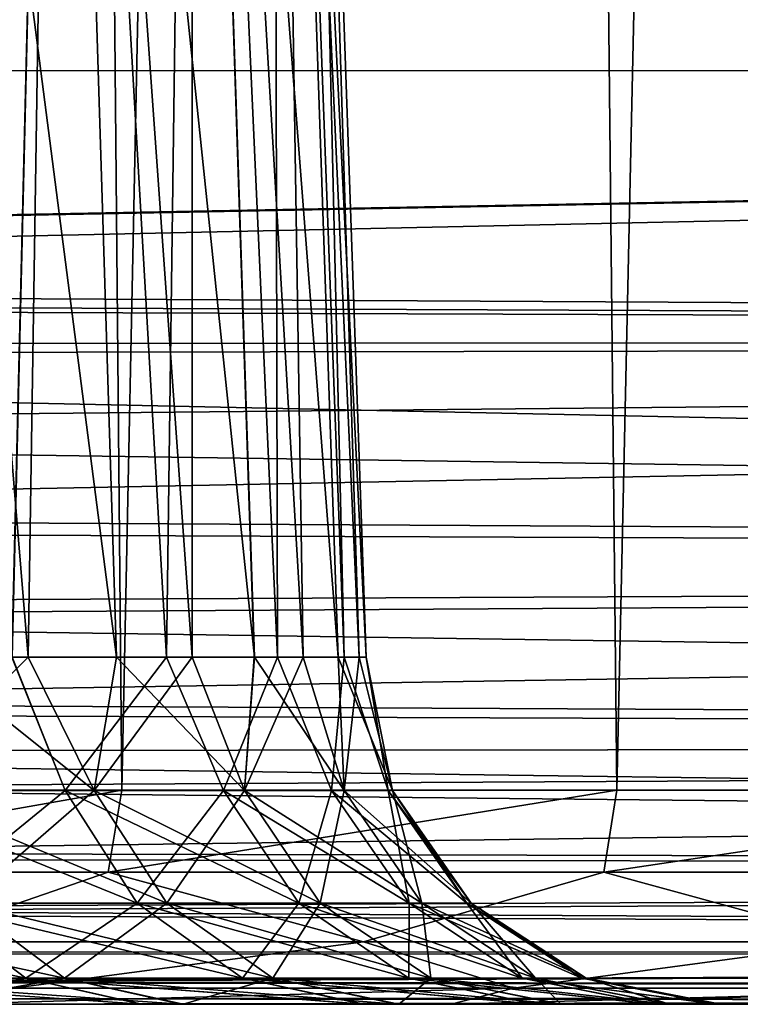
# Model space of a CAD drawing. Header units: millimetres. Extents: x -44.7 to 52.5, y -25.6 to 0.
# Tile 106 of 256: x -14.2 to -13.2, y -25 to -23.6. Entities that reach past the tile are written whole.
import ezdxf

# ---------------------------------------------------------------- set-up
doc = ezdxf.new("R2010")
doc.units = ezdxf.units.MM
doc.header["$LTSCALE"] = 65.185185
for name, color, linetype in [('162', 7, 'CONTINUOUS'), ('17', 7, 'CONTINUOUS'), ('172', 7, 'CONTINUOUS'), ('2', 7, 'CONTINUOUS'), ('25', 7, 'CONTINUOUS'), ('392', 7, 'CONTINUOUS'), ('393', 7, 'CONTINUOUS'), ('396', 7, 'CONTINUOUS'), ('397', 7, 'CONTINUOUS'), ('406', 7, 'CONTINUOUS'), ('408', 7, 'CONTINUOUS'), ('50', 7, 'CONTINUOUS')]:
    doc.layers.add(name, color=color, linetype=linetype)

msp = doc.modelspace()

# ---------------------------------------------------------------- linework, layer by layer
at = {"layer": '162', "linetype": 'Continuous'}
for points in [[(-14.6842, -24.7026, 9.1419), (-14.0564, -24.7026, 10.0806), (-14.7041, -24.8164, 9.1543), (-14.6842, -24.7026, 9.1419)], [(-14.0564, -24.7026, 10.0806), (-14.0754, -24.8164, 10.0943), (-14.7041, -24.8164, 9.1543), (-14.0564, -24.7026, 10.0806)], [(-14.0564, -24.7026, 10.0806), (-13.3686, -24.7026, 10.9763), (-14.0754, -24.8164, 10.0943), (-14.0564, -24.7026, 10.0806)], [(-13.3686, -24.7026, 10.9763), (-13.3868, -24.8164, 10.9913), (-14.0754, -24.8164, 10.0943), (-13.3686, -24.7026, 10.9763)], [(-13.3686, -24.7026, 10.9763), (-12.6239, -24.7026, 11.8253), (-13.3868, -24.8164, 10.9913), (-13.3686, -24.7026, 10.9763)], [(-12.6239, -24.7026, 11.8253), (-12.641, -24.8164, 11.8414), (-13.3868, -24.8164, 10.9913), (-12.6239, -24.7026, 11.8253)], [(-14.0754, -24.8164, 10.0943), (-14.3563, -24.913, 9.8068), (-14.7041, -24.8164, 9.1543), (-14.0754, -24.8164, 10.0943)], [(-13.7207, -24.913, 10.678), (-14.3563, -24.913, 9.8068), (-14.0754, -24.8164, 10.0943), (-13.7207, -24.913, 10.678)], [(-13.3868, -24.8164, 10.9913), (-13.7207, -24.913, 10.678), (-14.0754, -24.8164, 10.0943), (-13.3868, -24.8164, 10.9913)], [(-13.0323, -24.913, 11.508), (-13.7207, -24.913, 10.678), (-13.3868, -24.8164, 10.9913), (-13.0323, -24.913, 11.508)], [(-12.641, -24.8164, 11.8414), (-13.0323, -24.913, 11.508), (-13.3868, -24.8164, 10.9913), (-12.641, -24.8164, 11.8414)], [(-13.7207, -24.913, 10.678), (-14.2073, -24.9774, 10.1889), (-14.3563, -24.913, 9.8068), (-13.7207, -24.913, 10.678)], [(-13.5122, -24.9774, 11.0943), (-14.2073, -24.9774, 10.1889), (-13.7207, -24.913, 10.678), (-13.5122, -24.9774, 11.0943)], [(-13.0323, -24.913, 11.508), (-13.5122, -24.9774, 11.0943), (-13.7207, -24.913, 10.678), (-13.0323, -24.913, 11.508)], [(-12.7595, -24.9774, 11.9523), (-13.5122, -24.9774, 11.0943), (-13.0323, -24.913, 11.508), (-12.7595, -24.9774, 11.9523)], [(-13.5988, -25, 11.1686), (-14.2994, -25, 10.2563), (-13.5122, -24.9774, 11.0943), (-13.5988, -25, 11.1686)], [(-13.5122, -24.9774, 11.0943), (-14.2994, -25, 10.2563), (-14.2073, -24.9774, 10.1889), (-13.5122, -24.9774, 11.0943)], [(-12.8421, -25, 12.031), (-13.5988, -25, 11.1686), (-12.7595, -24.9774, 11.9523), (-12.8421, -25, 12.031)], [(-12.7595, -24.9774, 11.9523), (-13.5988, -25, 11.1686), (-13.5122, -24.9774, 11.0943), (-12.7595, -24.9774, 11.9523)]]:
    msp.add_3dface(points, dxfattribs=at)
at = {"layer": '17', "linetype": 'Continuous'}
for points in [[(-23.5975, -23.7021, -38.3748), (-23.5975, -23.2722, -38.7002), (-3.6202, -23.2863, -38.6909), (-23.5975, -23.7021, -38.3748)], [(-3.622, -23.7031, -38.3739), (-23.5975, -23.7021, -38.3748), (-3.6202, -23.2863, -38.6909), (-3.622, -23.7031, -38.3739)], [(-23.5975, -23.7021, -38.3748), (-3.622, -23.7031, -38.3739), (-19.0494, -23.9938, -38.0906), (-23.5975, -23.7021, -38.3748)], [(-3.622, -23.7031, -38.3739), (-3.6237, -24.0756, -37.9989), (-19.0494, -23.9938, -38.0906), (-3.622, -23.7031, -38.3739)], [(-19.0494, -23.9938, -38.0906), (-3.6237, -24.0756, -37.9989), (-18.5108, -24.0145, -38.068), (-19.0494, -23.9938, -38.0906)], [(-18.5108, -24.0145, -38.068), (-3.6237, -24.0756, -37.9989), (-17.9813, -24.0836, -37.9897), (-18.5108, -24.0145, -38.068)], [(-3.6237, -24.0756, -37.9989), (-3.6251, -24.39, -37.5798), (-17.9813, -24.0836, -37.9897), (-3.6237, -24.0756, -37.9989)], [(-17.9813, -24.0836, -37.9897), (-3.6251, -24.39, -37.5798), (-17.4744, -24.1894, -37.8607), (-17.9813, -24.0836, -37.9897)], [(-17.4744, -24.1894, -37.8607), (-3.6251, -24.39, -37.5798), (-17.0007, -24.3155, -37.6906), (-17.4744, -24.1894, -37.8607)], [(-17.0007, -24.3155, -37.6906), (-3.6251, -24.39, -37.5798), (-16.5657, -24.4482, -37.4869), (-17.0007, -24.3155, -37.6906)], [(-3.6251, -24.39, -37.5798), (-3.6262, -24.6375, -37.1345), (-16.5657, -24.4482, -37.4869), (-3.6251, -24.39, -37.5798)], [(-16.5657, -24.4482, -37.4869), (-3.6262, -24.6375, -37.1345), (-16.1733, -24.5758, -37.2595), (-16.5657, -24.4482, -37.4869)], [(-16.1733, -24.5758, -37.2595), (-3.6262, -24.6375, -37.1345), (-15.9492, -24.6488, -37.1103), (-16.1733, -24.5758, -37.2595)], [(-3.6262, -24.6375, -37.1345), (-3.627, -24.8153, -36.6852), (-15.9492, -24.6488, -37.1103), (-3.6262, -24.6375, -37.1345)], [(-15.9492, -24.6488, -37.1103), (-3.627, -24.8153, -36.6852), (-15.8213, -24.6904, -37.0173), (-15.9492, -24.6488, -37.1103)], [(-15.8213, -24.6904, -37.0173), (-3.627, -24.8153, -36.6852), (-15.5076, -24.7881, -36.766), (-15.8213, -24.6904, -37.0173)], [(-15.5076, -24.7881, -36.766), (-3.627, -24.8153, -36.6852), (-15.2299, -24.8672, -36.5108), (-15.5076, -24.7881, -36.766)], [(-3.627, -24.8153, -36.6852), (-3.6274, -24.9276, -36.253), (-15.2299, -24.8672, -36.5108), (-3.627, -24.8153, -36.6852)], [(-15.2299, -24.8672, -36.5108), (-3.6274, -24.9276, -36.253), (-14.985, -24.927, -36.2562), (-15.2299, -24.8672, -36.5108)], [(-14.985, -24.927, -36.2562), (-3.6274, -24.9276, -36.253), (-14.7685, -24.9683, -36.0047), (-14.985, -24.927, -36.2562)], [(-3.6274, -24.9276, -36.253), (-3.6277, -24.9845, -35.8577), (-14.7685, -24.9683, -36.0047), (-3.6274, -24.9276, -36.253)], [(-14.7685, -24.9683, -36.0047), (-3.6277, -24.9845, -35.8577), (-14.577, -24.9923, -35.7573), (-14.7685, -24.9683, -36.0047)], [(-3.6277, -24.9845, -35.8577), (-3.6278, -25, -35.5148), (-14.577, -24.9923, -35.7573), (-3.6277, -24.9845, -35.8577)], [(-3.6278, -25, -35.5148), (-14.4079, -25, -35.5148), (-14.577, -24.9923, -35.7573), (-3.6278, -25, -35.5148)]]:
    msp.add_3dface(points, dxfattribs=at)
at = {"layer": '172', "linetype": 'Continuous'}
for points in [[(-14.0564, -24.7026, -10.0806), (-14.6842, -24.7026, -9.1419), (-14.7041, -24.8164, -9.1543), (-14.0564, -24.7026, -10.0806)], [(-14.0564, -24.7026, -10.0806), (-14.7041, -24.8164, -9.1543), (-14.0754, -24.8164, -10.0943), (-14.0564, -24.7026, -10.0806)], [(-13.3686, -24.7026, -10.9763), (-14.0564, -24.7026, -10.0806), (-14.0754, -24.8164, -10.0943), (-13.3686, -24.7026, -10.9763)], [(-13.3686, -24.7026, -10.9763), (-14.0754, -24.8164, -10.0943), (-13.3868, -24.8164, -10.9913), (-13.3686, -24.7026, -10.9763)], [(-12.6239, -24.7026, -11.8253), (-13.3686, -24.7026, -10.9763), (-13.3868, -24.8164, -10.9913), (-12.6239, -24.7026, -11.8253)], [(-12.6239, -24.7026, -11.8253), (-13.3868, -24.8164, -10.9913), (-12.641, -24.8164, -11.8414), (-12.6239, -24.7026, -11.8253)], [(-14.7041, -24.8164, -9.1543), (-14.3563, -24.913, -9.8068), (-14.0754, -24.8164, -10.0943), (-14.7041, -24.8164, -9.1543)], [(-14.3563, -24.913, -9.8068), (-13.7207, -24.913, -10.678), (-14.0754, -24.8164, -10.0943), (-14.3563, -24.913, -9.8068)], [(-14.0754, -24.8164, -10.0943), (-13.7207, -24.913, -10.678), (-13.3868, -24.8164, -10.9913), (-14.0754, -24.8164, -10.0943)], [(-13.7207, -24.913, -10.678), (-13.0323, -24.913, -11.508), (-13.3868, -24.8164, -10.9913), (-13.7207, -24.913, -10.678)], [(-13.3868, -24.8164, -10.9913), (-13.0323, -24.913, -11.508), (-12.641, -24.8164, -11.8414), (-13.3868, -24.8164, -10.9913)], [(-14.3563, -24.913, -9.8068), (-14.2073, -24.9774, -10.1889), (-13.7207, -24.913, -10.678), (-14.3563, -24.913, -9.8068)], [(-14.2073, -24.9774, -10.1889), (-13.5122, -24.9774, -11.0943), (-13.7207, -24.913, -10.678), (-14.2073, -24.9774, -10.1889)], [(-13.7207, -24.913, -10.678), (-13.5122, -24.9774, -11.0943), (-13.0323, -24.913, -11.508), (-13.7207, -24.913, -10.678)], [(-13.5122, -24.9774, -11.0943), (-12.7595, -24.9774, -11.9523), (-13.0323, -24.913, -11.508), (-13.5122, -24.9774, -11.0943)], [(-14.2994, -25, -10.2562), (-13.5989, -25, -11.1685), (-13.5122, -24.9774, -11.0943), (-14.2994, -25, -10.2562)], [(-14.2073, -24.9774, -10.1889), (-14.2994, -25, -10.2562), (-13.5122, -24.9774, -11.0943), (-14.2073, -24.9774, -10.1889)], [(-13.5989, -25, -11.1685), (-12.8422, -25, -12.0309), (-12.7595, -24.9774, -11.9523), (-13.5989, -25, -11.1685)], [(-13.5122, -24.9774, -11.0943), (-13.5989, -25, -11.1685), (-12.7595, -24.9774, -11.9523), (-13.5122, -24.9774, -11.0943)]]:
    msp.add_3dface(points, dxfattribs=at)
at = {"layer": '2', "linetype": 'Continuous'}
for points in [[(-14.4079, -25, -35.5148), (-3.6278, -25, -35.5148), (-14.0288, -25, -34.9545), (-14.4079, -25, -35.5148)], [(-14.4079, -25, 35.5148), (-14.0304, -25, 34.9574), (-7.85, -25, 31.2722), (-14.4079, -25, 35.5148)], [(-3.6278, -25, 35.5148), (-14.4079, -25, 35.5148), (-3.6278, -25, 35.2278), (-3.6278, -25, 35.5148)], [(-3.6278, -25, 35.2278), (-14.4079, -25, 35.5148), (-7.85, -25, 35.2278), (-3.6278, -25, 35.2278)], [(-7.85, -25, 35.2278), (-14.4079, -25, 35.5148), (-7.85, -25, 31.2722), (-7.85, -25, 35.2278)], [(-13.9747, -25, -29.1388), (-14.2994, -25, -10.2562), (-14.3428, -25, -28.5723), (-13.9747, -25, -29.1388)], [(-14.3386, -25, 28.5779), (-14.2994, -25, 10.2563), (-13.9713, -25, 29.1448), (-14.3386, -25, 28.5779)], [(-14.2994, -25, 10.2563), (-13.5988, -25, 11.1686), (-13.9713, -25, 29.1448), (-14.2994, -25, 10.2563)], [(-13.5989, -25, -11.1685), (-14.2994, -25, -10.2562), (-13.6742, -25, -29.747), (-13.5989, -25, -11.1685)], [(-13.6742, -25, -29.747), (-14.2994, -25, -10.2562), (-13.9747, -25, -29.1388), (-13.6742, -25, -29.747)], [(-14.0304, -25, 34.9574), (-13.7219, -25, 34.3623), (-7.85, -25, 31.2722), (-14.0304, -25, 34.9574)], [(-3.6278, -25, -35.5148), (-7.85, -25, -35.2278), (-14.0288, -25, -34.9545), (-3.6278, -25, -35.5148)], [(-14.0288, -25, -34.9545), (-7.85, -25, -35.2278), (-13.7197, -25, -34.3576), (-14.0288, -25, -34.9545)], [(-13.9713, -25, 29.1448), (-13.5988, -25, 11.1686), (-13.6715, -25, 29.7534), (-13.9713, -25, 29.1448)], [(-13.7219, -25, 34.3623), (-13.4814, -25, 33.7273), (-7.85, -25, 31.2722), (-13.7219, -25, 34.3623)], [(-13.7197, -25, -34.3576), (-7.85, -25, -35.2278), (-13.4797, -25, -33.7221), (-13.7197, -25, -34.3576)], [(-13.4479, -25, -30.3834), (-13.5989, -25, -11.1685), (-13.6742, -25, -29.747), (-13.4479, -25, -30.3834)], [(-13.6715, -25, 29.7534), (-13.5988, -25, 11.1686), (-13.446, -25, 30.3901), (-13.6715, -25, 29.7534)], [(-12.8422, -25, -12.0309), (-13.5989, -25, -11.1685), (-13.2243, -25, -31.7167), (-12.8422, -25, -12.0309)], [(-13.2243, -25, -31.7167), (-13.5989, -25, -11.1685), (-13.2967, -25, -31.0439), (-13.2243, -25, -31.7167)], [(-13.2967, -25, -31.0439), (-13.5989, -25, -11.1685), (-13.4479, -25, -30.3834), (-13.2967, -25, -31.0439)], [(-13.5988, -25, 11.1686), (-12.8421, -25, 12.031), (-13.446, -25, 30.3901), (-13.5988, -25, 11.1686)], [(-13.3175, -25, 33.0718), (-8.3049, -25, 15.5142), (-13.4814, -25, 33.7273), (-13.3175, -25, 33.0718)], [(-13.4814, -25, 33.7273), (-8.3049, -25, 15.5142), (-7.85, -25, 31.2722), (-13.4814, -25, 33.7273)], [(-13.4797, -25, -33.7221), (-7.85, -25, -35.2278), (-13.3164, -25, -33.066), (-13.4797, -25, -33.7221)], [(-13.446, -25, 30.3901), (-12.8421, -25, 12.031), (-13.2956, -25, 31.0508), (-13.446, -25, 30.3901)], [(-9.3004, -25, 14.9388), (-8.3049, -25, 15.5142), (-13.3175, -25, 33.0718), (-9.3004, -25, 14.9388)], [(-10.2541, -25, 14.3009), (-9.3004, -25, 14.9388), (-13.3175, -25, 33.0718), (-10.2541, -25, 14.3009)], [(-13.231, -25, 32.3998), (-10.2541, -25, 14.3009), (-13.3175, -25, 33.0718), (-13.231, -25, 32.3998)], [(-13.3164, -25, -33.066), (-7.85, -25, -35.2278), (-13.2306, -25, -32.393), (-13.3164, -25, -33.066)], [(-13.2956, -25, 31.0508), (-12.8421, -25, 12.031), (-13.224, -25, 31.7237), (-13.2956, -25, 31.0508)], [(-11.1663, -25, 13.6007), (-10.2541, -25, 14.3009), (-13.231, -25, 32.3998), (-11.1663, -25, 13.6007)], [(-12.0288, -25, 12.8442), (-11.1663, -25, 13.6007), (-13.231, -25, 32.3998), (-12.0288, -25, 12.8442)], [(-12.8421, -25, 12.031), (-12.0288, -25, 12.8442), (-13.231, -25, 32.3998), (-12.8421, -25, 12.031)], [(-13.224, -25, 31.7237), (-12.8421, -25, 12.031), (-13.231, -25, 32.3998), (-13.224, -25, 31.7237)], [(-13.2306, -25, -32.393), (-7.85, -25, -35.2278), (-13.2243, -25, -31.7167), (-13.2306, -25, -32.393)], [(-7.85, -25, -35.2278), (-12.8422, -25, -12.0309), (-13.2243, -25, -31.7167), (-7.85, -25, -35.2278)]]:
    msp.add_3dface(points, dxfattribs=at)
at = {"layer": '25', "linetype": 'Continuous'}
for points in [[(-23.5975, -23.2722, 38.7001), (-23.5975, -23.7021, 38.3748), (-3.6202, -23.2863, 38.6909), (-23.5975, -23.2722, 38.7001)], [(-3.6202, -23.2863, 38.6909), (-23.5975, -23.7021, 38.3748), (-3.622, -23.7031, 38.3739), (-3.6202, -23.2863, 38.6909)], [(-3.622, -23.7031, 38.3739), (-23.5975, -23.7021, 38.3748), (-18.9506, -23.9938, 38.0906), (-3.622, -23.7031, 38.3739)], [(-18.4133, -24.0237, 38.0579), (-3.622, -23.7031, 38.3739), (-18.9506, -23.9938, 38.0906), (-18.4133, -24.0237, 38.0579)], [(-3.6237, -24.0756, 37.9989), (-3.622, -23.7031, 38.3739), (-18.4133, -24.0237, 38.0579), (-3.6237, -24.0756, 37.9989)], [(-17.8878, -24.1004, 37.97), (-3.6237, -24.0756, 37.9989), (-18.4133, -24.0237, 38.0579), (-17.8878, -24.1004, 37.97)], [(-17.3883, -24.2107, 37.8334), (-3.6237, -24.0756, 37.9989), (-17.8878, -24.1004, 37.97), (-17.3883, -24.2107, 37.8334)], [(-16.9249, -24.3376, 37.6585), (-3.6237, -24.0756, 37.9989), (-17.3883, -24.2107, 37.8334), (-16.9249, -24.3376, 37.6585)], [(-3.6251, -24.39, 37.5798), (-3.6237, -24.0756, 37.9989), (-16.9249, -24.3376, 37.6585), (-3.6251, -24.39, 37.5798)], [(-16.5021, -24.4686, 37.453), (-3.6251, -24.39, 37.5798), (-16.9249, -24.3376, 37.6585), (-16.5021, -24.4686, 37.453)], [(-16.1216, -24.5927, 37.2264), (-3.6251, -24.39, 37.5798), (-16.5021, -24.4686, 37.453), (-16.1216, -24.5927, 37.2264)], [(-3.6262, -24.6375, 37.1345), (-3.6251, -24.39, 37.5798), (-16.1216, -24.5927, 37.2264), (-3.6262, -24.6375, 37.1345)], [(-15.949, -24.6489, 37.1102), (-3.6262, -24.6375, 37.1345), (-16.1216, -24.5927, 37.2264), (-15.949, -24.6489, 37.1102)], [(-15.7806, -24.7034, 36.9866), (-3.6262, -24.6375, 37.1345), (-15.949, -24.6489, 37.1102), (-15.7806, -24.7034, 36.9866)], [(-15.4768, -24.7974, 36.7392), (-3.6262, -24.6375, 37.1345), (-15.7806, -24.7034, 36.9866), (-15.4768, -24.7974, 36.7392)], [(-3.627, -24.8153, 36.6852), (-3.6262, -24.6375, 37.1345), (-15.4768, -24.7974, 36.7392), (-3.627, -24.8153, 36.6852)], [(-15.2075, -24.8731, 36.4888), (-3.627, -24.8153, 36.6852), (-15.4768, -24.7974, 36.7392), (-15.2075, -24.8731, 36.4888)], [(-3.6274, -24.9276, 36.253), (-3.627, -24.8153, 36.6852), (-15.2075, -24.8731, 36.4888), (-3.6274, -24.9276, 36.253)], [(-14.9697, -24.9303, 36.2393), (-3.6274, -24.9276, 36.253), (-15.2075, -24.8731, 36.4888), (-14.9697, -24.9303, 36.2393)], [(-14.7593, -24.9698, 35.9932), (-3.6274, -24.9276, 36.253), (-14.9697, -24.9303, 36.2393), (-14.7593, -24.9698, 35.9932)], [(-3.6277, -24.9845, 35.8577), (-3.6274, -24.9276, 36.253), (-14.7593, -24.9698, 35.9932), (-3.6277, -24.9845, 35.8577)], [(-14.5728, -24.9926, 35.7515), (-3.6277, -24.9845, 35.8577), (-14.7593, -24.9698, 35.9932), (-14.5728, -24.9926, 35.7515)], [(-14.4079, -25, 35.5148), (-3.6277, -24.9845, 35.8577), (-14.5728, -24.9926, 35.7515), (-14.4079, -25, 35.5148)], [(-14.4079, -25, 35.5148), (-3.6278, -25, 35.5148), (-3.6277, -24.9845, 35.8577), (-14.4079, -25, 35.5148)]]:
    msp.add_3dface(points, dxfattribs=at)
at = {"layer": '392', "linetype": 'Continuous'}
for points in [[(-14.1462, -21.8914, 30.1583), (-14.4035, -21.8914, 29.5869), (-14.0638, -24.5174, 30.1171), (-14.1462, -21.8914, 30.1583)], [(-14.0638, -24.5174, 30.1171), (-14.4035, -21.8914, 29.5869), (-14.1866, -24.5174, 29.8222), (-14.0638, -24.5174, 30.1171)], [(-14.1866, -24.5174, 29.8222), (-14.4035, -21.8914, 29.5869), (-14.3268, -24.5174, 29.5357), (-14.1866, -24.5174, 29.8222)], [(-13.9594, -21.8914, 30.7578), (-14.1462, -21.8914, 30.1583), (-13.8724, -24.5174, 30.7275), (-13.9594, -21.8914, 30.7578)], [(-13.8724, -24.5174, 30.7275), (-14.1462, -21.8914, 30.1583), (-13.9589, -24.5174, 30.4193), (-13.8724, -24.5174, 30.7275)], [(-13.9589, -24.5174, 30.4193), (-14.1462, -21.8914, 30.1583), (-14.0638, -24.5174, 30.1171), (-13.9589, -24.5174, 30.4193)], [(-13.8464, -21.8914, 31.3746), (-13.9594, -21.8914, 30.7578), (-13.756, -24.5174, 31.3582), (-13.8464, -21.8914, 31.3746)], [(-13.756, -24.5174, 31.3582), (-13.9594, -21.8914, 30.7578), (-13.8046, -24.5174, 31.0409), (-13.756, -24.5174, 31.3582)], [(-13.8046, -24.5174, 31.0409), (-13.9594, -21.8914, 30.7578), (-13.8724, -24.5174, 30.7275), (-13.8046, -24.5174, 31.0409)], [(-13.8086, -21.8914, 32), (-13.8464, -21.8914, 31.3746), (-13.7169, -24.5174, 32), (-13.8086, -21.8914, 32)], [(-13.7169, -24.5174, 32), (-13.8464, -21.8914, 31.3746), (-13.7267, -24.5174, 31.6783), (-13.7169, -24.5174, 32)], [(-13.7267, -24.5174, 31.6783), (-13.8464, -21.8914, 31.3746), (-13.756, -24.5174, 31.3582), (-13.7267, -24.5174, 31.6783)]]:
    msp.add_3dface(points, dxfattribs=at)
at = {"layer": '393', "linetype": 'Continuous'}
for points in [[(-14.4035, -21.8914, 34.4131), (-14.1462, -21.8914, 33.8417), (-14.2091, -24.5174, 34.2268), (-14.4035, -21.8914, 34.4131)], [(-14.2091, -24.5174, 34.2268), (-14.1462, -21.8914, 33.8417), (-13.9945, -24.5174, 33.6901), (-14.2091, -24.5174, 34.2268)], [(-14.1462, -21.8914, 33.8417), (-13.9594, -21.8914, 33.2422), (-13.9945, -24.5174, 33.6901), (-14.1462, -21.8914, 33.8417)], [(-13.9945, -24.5174, 33.6901), (-13.9594, -21.8914, 33.2422), (-13.8403, -24.5174, 33.1355), (-13.9945, -24.5174, 33.6901)], [(-13.9594, -21.8914, 33.2422), (-13.8464, -21.8914, 32.6254), (-13.8403, -24.5174, 33.1355), (-13.9594, -21.8914, 33.2422)], [(-13.8464, -21.8914, 32.6254), (-13.8086, -21.8914, 32), (-13.7477, -24.5174, 32.5699), (-13.8464, -21.8914, 32.6254)], [(-13.8403, -24.5174, 33.1355), (-13.8464, -21.8914, 32.6254), (-13.7477, -24.5174, 32.5699), (-13.8403, -24.5174, 33.1355)], [(-13.8086, -21.8914, 32), (-13.7169, -24.5174, 32), (-13.7477, -24.5174, 32.5699), (-13.8086, -21.8914, 32)]]:
    msp.add_3dface(points, dxfattribs=at)
at = {"layer": '396', "linetype": 'Continuous'}
for points in [[(-14.1462, -21.8914, -33.8417), (-14.4035, -21.8914, -34.4131), (-14.2094, -24.5174, -34.2276), (-14.1462, -21.8914, -33.8417)], [(-13.9947, -24.5174, -33.6908), (-14.1462, -21.8914, -33.8417), (-14.2094, -24.5174, -34.2276), (-13.9947, -24.5174, -33.6908)], [(-13.9594, -21.8914, -33.2422), (-14.1462, -21.8914, -33.8417), (-13.9947, -24.5174, -33.6908), (-13.9594, -21.8914, -33.2422)], [(-13.8404, -24.5174, -33.1361), (-13.9594, -21.8914, -33.2422), (-13.9947, -24.5174, -33.6908), (-13.8404, -24.5174, -33.1361)], [(-13.8464, -21.8914, -32.6254), (-13.9594, -21.8914, -33.2422), (-13.8404, -24.5174, -33.1361), (-13.8464, -21.8914, -32.6254)], [(-13.8086, -21.8914, -32), (-13.8464, -21.8914, -32.6254), (-13.7169, -24.5174, -32), (-13.8086, -21.8914, -32)], [(-13.7169, -24.5174, -32), (-13.8464, -21.8914, -32.6254), (-13.7477, -24.5174, -32.5701), (-13.7169, -24.5174, -32)], [(-13.7477, -24.5174, -32.5701), (-13.8464, -21.8914, -32.6254), (-13.8404, -24.5174, -33.1361), (-13.7477, -24.5174, -32.5701)]]:
    msp.add_3dface(points, dxfattribs=at)
at = {"layer": '397', "linetype": 'Continuous'}
for points in [[(-14.4035, -21.8914, -29.5869), (-14.1462, -21.8914, -30.1583), (-14.1868, -24.5174, -29.8217), (-14.4035, -21.8914, -29.5869)], [(-14.3271, -24.5174, -29.5351), (-14.4035, -21.8914, -29.5869), (-14.1868, -24.5174, -29.8217), (-14.3271, -24.5174, -29.5351)], [(-14.1868, -24.5174, -29.8217), (-14.1462, -21.8914, -30.1583), (-14.0639, -24.5174, -30.1167), (-14.1868, -24.5174, -29.8217)], [(-14.1462, -21.8914, -30.1583), (-13.9594, -21.8914, -30.7578), (-13.959, -24.5174, -30.4189), (-14.1462, -21.8914, -30.1583)], [(-14.0639, -24.5174, -30.1167), (-14.1462, -21.8914, -30.1583), (-13.959, -24.5174, -30.4189), (-14.0639, -24.5174, -30.1167)], [(-13.9594, -21.8914, -30.7578), (-13.8464, -21.8914, -31.3746), (-13.8047, -24.5174, -31.0407), (-13.9594, -21.8914, -30.7578)], [(-13.959, -24.5174, -30.4189), (-13.9594, -21.8914, -30.7578), (-13.8725, -24.5174, -30.7272), (-13.959, -24.5174, -30.4189)], [(-13.8725, -24.5174, -30.7272), (-13.9594, -21.8914, -30.7578), (-13.8047, -24.5174, -31.0407), (-13.8725, -24.5174, -30.7272)], [(-13.8464, -21.8914, -31.3746), (-13.8086, -21.8914, -32), (-13.7267, -24.5174, -31.6782), (-13.8464, -21.8914, -31.3746)], [(-13.8047, -24.5174, -31.0407), (-13.8464, -21.8914, -31.3746), (-13.756, -24.5174, -31.358), (-13.8047, -24.5174, -31.0407)], [(-13.756, -24.5174, -31.358), (-13.8464, -21.8914, -31.3746), (-13.7267, -24.5174, -31.6782), (-13.756, -24.5174, -31.358)], [(-13.8086, -21.8914, -32), (-13.7169, -24.5174, -32), (-13.7267, -24.5174, -31.6782), (-13.8086, -21.8914, -32)]]:
    msp.add_3dface(points, dxfattribs=at)
at = {"layer": '406', "linetype": 'Continuous'}
for points in [[(-14.2091, -24.5174, 34.2268), (-14.1352, -24.703, 34.1677), (-14.4216, -24.703, 34.721), (-14.2091, -24.5174, 34.2268)], [(-14.3268, -24.5174, 29.5357), (-14.3709, -24.703, 29.3662), (-14.095, -24.703, 29.9249), (-14.3268, -24.5174, 29.5357)], [(-14.1866, -24.5174, 29.8222), (-14.3268, -24.5174, 29.5357), (-14.095, -24.703, 29.9249), (-14.1866, -24.5174, 29.8222)], [(-14.2091, -24.5174, 34.2268), (-13.9945, -24.5174, 33.6901), (-14.1352, -24.703, 34.1677), (-14.2091, -24.5174, 34.2268)], [(-14.0638, -24.5174, 30.1171), (-14.1866, -24.5174, 29.8222), (-14.095, -24.703, 29.9249), (-14.0638, -24.5174, 30.1171)], [(-13.9945, -24.5174, 33.6901), (-13.9153, -24.703, 33.5847), (-14.1352, -24.703, 34.1677), (-13.9945, -24.5174, 33.6901)], [(-14.0638, -24.5174, 30.1171), (-14.095, -24.703, 29.9249), (-13.8862, -24.703, 30.512), (-14.0638, -24.5174, 30.1171)], [(-13.9589, -24.5174, 30.4193), (-14.0638, -24.5174, 30.1171), (-13.8862, -24.703, 30.512), (-13.9589, -24.5174, 30.4193)], [(-13.9945, -24.5174, 33.6901), (-13.8403, -24.5174, 33.1355), (-13.9153, -24.703, 33.5847), (-13.9945, -24.5174, 33.6901)], [(-13.8724, -24.5174, 30.7275), (-13.9589, -24.5174, 30.4193), (-13.8862, -24.703, 30.512), (-13.8724, -24.5174, 30.7275)], [(-13.8403, -24.5174, 33.1355), (-13.765, -24.703, 32.98), (-13.9153, -24.703, 33.5847), (-13.8403, -24.5174, 33.1355)], [(-13.8724, -24.5174, 30.7275), (-13.8862, -24.703, 30.512), (-13.7474, -24.703, 31.1194), (-13.8724, -24.5174, 30.7275)], [(-13.8046, -24.5174, 31.0409), (-13.8724, -24.5174, 30.7275), (-13.7474, -24.703, 31.1194), (-13.8046, -24.5174, 31.0409)], [(-13.8403, -24.5174, 33.1355), (-13.7477, -24.5174, 32.5699), (-13.765, -24.703, 32.98), (-13.8403, -24.5174, 33.1355)], [(-13.756, -24.5174, 31.3582), (-13.8046, -24.5174, 31.0409), (-13.7474, -24.703, 31.1194), (-13.756, -24.5174, 31.3582)], [(-13.7477, -24.5174, 32.5699), (-13.6864, -24.703, 32.3619), (-13.765, -24.703, 32.98), (-13.7477, -24.5174, 32.5699)], [(-13.7267, -24.5174, 31.6783), (-13.756, -24.5174, 31.3582), (-13.6805, -24.703, 31.7389), (-13.7267, -24.5174, 31.6783)], [(-13.756, -24.5174, 31.3582), (-13.7474, -24.703, 31.1194), (-13.6805, -24.703, 31.7389), (-13.756, -24.5174, 31.3582)], [(-13.7477, -24.5174, 32.5699), (-13.7169, -24.5174, 32), (-13.6864, -24.703, 32.3619), (-13.7477, -24.5174, 32.5699)], [(-13.7169, -24.5174, 32), (-13.7267, -24.5174, 31.6783), (-13.6805, -24.703, 31.7389), (-13.7169, -24.5174, 32)], [(-13.7169, -24.5174, 32), (-13.6805, -24.703, 31.7389), (-13.6864, -24.703, 32.3619), (-13.7169, -24.5174, 32)], [(-14.1352, -24.703, 34.1677), (-14.3275, -24.8595, 34.777), (-14.4216, -24.703, 34.721), (-14.1352, -24.703, 34.1677)], [(-14.2757, -24.8595, 29.3121), (-13.9942, -24.8595, 29.8823), (-14.3709, -24.703, 29.3662), (-14.2757, -24.8595, 29.3121)], [(-14.3709, -24.703, 29.3662), (-13.9942, -24.8595, 29.8823), (-14.095, -24.703, 29.9249), (-14.3709, -24.703, 29.3662)], [(-14.0352, -24.8595, 34.2123), (-14.3275, -24.8595, 34.777), (-14.1352, -24.703, 34.1677), (-14.0352, -24.8595, 34.2123)], [(-13.9153, -24.703, 33.5847), (-14.0352, -24.8595, 34.2123), (-14.1352, -24.703, 34.1677), (-13.9153, -24.703, 33.5847)], [(-13.9942, -24.8595, 29.8823), (-13.7811, -24.8595, 30.4814), (-14.095, -24.703, 29.9249), (-13.9942, -24.8595, 29.8823)], [(-14.095, -24.703, 29.9249), (-13.7811, -24.8595, 30.4814), (-13.8862, -24.703, 30.512), (-14.095, -24.703, 29.9249)], [(-13.8108, -24.8595, 33.6173), (-14.0352, -24.8595, 34.2123), (-13.9153, -24.703, 33.5847), (-13.8108, -24.8595, 33.6173)], [(-13.765, -24.703, 32.98), (-13.8108, -24.8595, 33.6173), (-13.9153, -24.703, 33.5847), (-13.765, -24.703, 32.98)], [(-13.7811, -24.8595, 30.4814), (-13.6394, -24.8595, 31.1013), (-13.8862, -24.703, 30.512), (-13.7811, -24.8595, 30.4814)], [(-13.8862, -24.703, 30.512), (-13.6394, -24.8595, 31.1013), (-13.7474, -24.703, 31.1194), (-13.8862, -24.703, 30.512)], [(-13.6574, -24.8595, 33.0002), (-13.8108, -24.8595, 33.6173), (-13.765, -24.703, 32.98), (-13.6574, -24.8595, 33.0002)], [(-13.6864, -24.703, 32.3619), (-13.6574, -24.8595, 33.0002), (-13.765, -24.703, 32.98), (-13.6864, -24.703, 32.3619)], [(-13.6394, -24.8595, 31.1013), (-13.5712, -24.8595, 31.7335), (-13.7474, -24.703, 31.1194), (-13.6394, -24.8595, 31.1013)], [(-13.7474, -24.703, 31.1194), (-13.5712, -24.8595, 31.7335), (-13.6805, -24.703, 31.7389), (-13.7474, -24.703, 31.1194)], [(-13.5772, -24.8595, 32.3694), (-13.6574, -24.8595, 33.0002), (-13.6864, -24.703, 32.3619), (-13.5772, -24.8595, 32.3694)], [(-13.6805, -24.703, 31.7389), (-13.5772, -24.8595, 32.3694), (-13.6864, -24.703, 32.3619), (-13.6805, -24.703, 31.7389)], [(-13.5712, -24.8595, 31.7335), (-13.5772, -24.8595, 32.3694), (-13.6805, -24.703, 31.7389), (-13.5712, -24.8595, 31.7335)], [(-14.493, -24.9636, 28.6838), (-14.1365, -24.9636, 29.2329), (-14.622, -24.8595, 28.7788), (-14.493, -24.9636, 28.6838)], [(-14.622, -24.8595, 28.7788), (-14.1365, -24.9636, 29.2329), (-14.2757, -24.8595, 29.3121), (-14.622, -24.8595, 28.7788)], [(-14.1899, -24.9636, 34.8588), (-14.561, -24.9614, 35.3977), (-14.3275, -24.8595, 34.777), (-14.1899, -24.9636, 34.8588)], [(-14.0352, -24.8595, 34.2123), (-14.1899, -24.9636, 34.8588), (-14.3275, -24.8595, 34.777), (-14.0352, -24.8595, 34.2123)], [(-14.1365, -24.9636, 29.2329), (-13.8467, -24.9636, 29.8198), (-14.2757, -24.8595, 29.3121), (-14.1365, -24.9636, 29.2329)], [(-14.2757, -24.8595, 29.3121), (-13.8467, -24.9636, 29.8198), (-13.9942, -24.8595, 29.8823), (-14.2757, -24.8595, 29.3121)], [(-13.8889, -24.9636, 34.2774), (-14.1899, -24.9636, 34.8588), (-14.0352, -24.8595, 34.2123), (-13.8889, -24.9636, 34.2774)], [(-13.8108, -24.8595, 33.6173), (-13.8889, -24.9636, 34.2774), (-14.0352, -24.8595, 34.2123), (-13.8108, -24.8595, 33.6173)], [(-13.8467, -24.9636, 29.8198), (-13.6273, -24.9636, 30.4366), (-13.9942, -24.8595, 29.8823), (-13.8467, -24.9636, 29.8198)], [(-13.9942, -24.8595, 29.8823), (-13.6273, -24.9636, 30.4366), (-13.7811, -24.8595, 30.4814), (-13.9942, -24.8595, 29.8823)], [(-13.6579, -24.9636, 33.6649), (-13.8889, -24.9636, 34.2774), (-13.8108, -24.8595, 33.6173), (-13.6579, -24.9636, 33.6649)], [(-13.6574, -24.8595, 33.0002), (-13.6579, -24.9636, 33.6649), (-13.8108, -24.8595, 33.6173), (-13.6574, -24.8595, 33.0002)], [(-13.6273, -24.9636, 30.4366), (-13.4815, -24.9636, 31.0748), (-13.7811, -24.8595, 30.4814), (-13.6273, -24.9636, 30.4366)], [(-13.7811, -24.8595, 30.4814), (-13.4815, -24.9636, 31.0748), (-13.6394, -24.8595, 31.1013), (-13.7811, -24.8595, 30.4814)], [(-13.5, -24.9636, 33.0296), (-13.6579, -24.9636, 33.6649), (-13.6574, -24.8595, 33.0002), (-13.5, -24.9636, 33.0296)], [(-13.5772, -24.8595, 32.3694), (-13.5, -24.9636, 33.0296), (-13.6574, -24.8595, 33.0002), (-13.5772, -24.8595, 32.3694)], [(-13.4815, -24.9636, 31.0748), (-13.4112, -24.9636, 31.7256), (-13.6394, -24.8595, 31.1013), (-13.4815, -24.9636, 31.0748)], [(-13.6394, -24.8595, 31.1013), (-13.4112, -24.9636, 31.7256), (-13.5712, -24.8595, 31.7335), (-13.6394, -24.8595, 31.1013)], [(-13.4174, -24.9636, 32.3802), (-13.5, -24.9636, 33.0296), (-13.5772, -24.8595, 32.3694), (-13.4174, -24.9636, 32.3802)], [(-13.5712, -24.8595, 31.7335), (-13.4174, -24.9636, 32.3802), (-13.5772, -24.8595, 32.3694), (-13.5712, -24.8595, 31.7335)], [(-13.4112, -24.9636, 31.7256), (-13.4174, -24.9636, 32.3802), (-13.5712, -24.8595, 31.7335), (-13.4112, -24.9636, 31.7256)], [(-14.561, -24.9614, 35.3977), (-14.1899, -24.9636, 34.8588), (-14.4079, -25, 35.5148), (-14.561, -24.9614, 35.3977)], [(-14.493, -24.9636, 28.6838), (-14.3386, -25, 28.5779), (-14.1365, -24.9636, 29.2329), (-14.493, -24.9636, 28.6838)], [(-14.0304, -25, 34.9574), (-14.4079, -25, 35.5148), (-14.1899, -24.9636, 34.8588), (-14.0304, -25, 34.9574)], [(-14.3386, -25, 28.5779), (-13.9713, -25, 29.1448), (-14.1365, -24.9636, 29.2329), (-14.3386, -25, 28.5779)], [(-13.7219, -25, 34.3623), (-14.0304, -25, 34.9574), (-14.1899, -24.9636, 34.8588), (-13.7219, -25, 34.3623)], [(-13.8889, -24.9636, 34.2774), (-13.7219, -25, 34.3623), (-14.1899, -24.9636, 34.8588), (-13.8889, -24.9636, 34.2774)], [(-14.1365, -24.9636, 29.2329), (-13.9713, -25, 29.1448), (-13.8467, -24.9636, 29.8198), (-14.1365, -24.9636, 29.2329)], [(-13.9713, -25, 29.1448), (-13.6715, -25, 29.7534), (-13.8467, -24.9636, 29.8198), (-13.9713, -25, 29.1448)], [(-13.4814, -25, 33.7273), (-13.7219, -25, 34.3623), (-13.8889, -24.9636, 34.2774), (-13.4814, -25, 33.7273)], [(-13.6579, -24.9636, 33.6649), (-13.4814, -25, 33.7273), (-13.8889, -24.9636, 34.2774), (-13.6579, -24.9636, 33.6649)], [(-13.8467, -24.9636, 29.8198), (-13.6715, -25, 29.7534), (-13.6273, -24.9636, 30.4366), (-13.8467, -24.9636, 29.8198)], [(-13.6715, -25, 29.7534), (-13.446, -25, 30.3901), (-13.6273, -24.9636, 30.4366), (-13.6715, -25, 29.7534)], [(-13.3175, -25, 33.0718), (-13.4814, -25, 33.7273), (-13.6579, -24.9636, 33.6649), (-13.3175, -25, 33.0718)], [(-13.5, -24.9636, 33.0296), (-13.3175, -25, 33.0718), (-13.6579, -24.9636, 33.6649), (-13.5, -24.9636, 33.0296)], [(-13.6273, -24.9636, 30.4366), (-13.446, -25, 30.3901), (-13.4815, -24.9636, 31.0748), (-13.6273, -24.9636, 30.4366)], [(-13.231, -25, 32.3998), (-13.3175, -25, 33.0718), (-13.5, -24.9636, 33.0296), (-13.231, -25, 32.3998)], [(-13.4174, -24.9636, 32.3802), (-13.231, -25, 32.3998), (-13.5, -24.9636, 33.0296), (-13.4174, -24.9636, 32.3802)], [(-13.446, -25, 30.3901), (-13.2956, -25, 31.0508), (-13.4815, -24.9636, 31.0748), (-13.446, -25, 30.3901)], [(-13.4815, -24.9636, 31.0748), (-13.2956, -25, 31.0508), (-13.4112, -24.9636, 31.7256), (-13.4815, -24.9636, 31.0748)], [(-13.224, -25, 31.7237), (-13.231, -25, 32.3998), (-13.4174, -24.9636, 32.3802), (-13.224, -25, 31.7237)], [(-13.4112, -24.9636, 31.7256), (-13.224, -25, 31.7237), (-13.4174, -24.9636, 32.3802), (-13.4112, -24.9636, 31.7256)], [(-13.2956, -25, 31.0508), (-13.224, -25, 31.7237), (-13.4112, -24.9636, 31.7256), (-13.2956, -25, 31.0508)]]:
    msp.add_3dface(points, dxfattribs=at)
at = {"layer": '408', "linetype": 'Continuous'}
for points in [[(-14.2094, -24.5174, -34.2276), (-14.4216, -24.703, -34.721), (-14.1352, -24.703, -34.1677), (-14.2094, -24.5174, -34.2276)], [(-14.3271, -24.5174, -29.5351), (-14.1868, -24.5174, -29.8217), (-14.3709, -24.703, -29.3662), (-14.3271, -24.5174, -29.5351)], [(-14.1868, -24.5174, -29.8217), (-14.095, -24.703, -29.9249), (-14.3709, -24.703, -29.3662), (-14.1868, -24.5174, -29.8217)], [(-13.9947, -24.5174, -33.6908), (-14.2094, -24.5174, -34.2276), (-14.1352, -24.703, -34.1677), (-13.9947, -24.5174, -33.6908)], [(-14.1868, -24.5174, -29.8217), (-14.0639, -24.5174, -30.1167), (-14.095, -24.703, -29.9249), (-14.1868, -24.5174, -29.8217)], [(-13.9947, -24.5174, -33.6908), (-14.1352, -24.703, -34.1677), (-13.9153, -24.703, -33.5847), (-13.9947, -24.5174, -33.6908)], [(-14.0639, -24.5174, -30.1167), (-13.959, -24.5174, -30.4189), (-14.095, -24.703, -29.9249), (-14.0639, -24.5174, -30.1167)], [(-13.959, -24.5174, -30.4189), (-13.8862, -24.703, -30.512), (-14.095, -24.703, -29.9249), (-13.959, -24.5174, -30.4189)], [(-13.8404, -24.5174, -33.1361), (-13.9947, -24.5174, -33.6908), (-13.9153, -24.703, -33.5847), (-13.8404, -24.5174, -33.1361)], [(-13.959, -24.5174, -30.4189), (-13.8725, -24.5174, -30.7272), (-13.8862, -24.703, -30.512), (-13.959, -24.5174, -30.4189)], [(-13.8404, -24.5174, -33.1361), (-13.9153, -24.703, -33.5847), (-13.765, -24.703, -32.98), (-13.8404, -24.5174, -33.1361)], [(-13.8725, -24.5174, -30.7272), (-13.8047, -24.5174, -31.0407), (-13.8862, -24.703, -30.512), (-13.8725, -24.5174, -30.7272)], [(-13.8047, -24.5174, -31.0407), (-13.7474, -24.703, -31.1194), (-13.8862, -24.703, -30.512), (-13.8047, -24.5174, -31.0407)], [(-13.7477, -24.5174, -32.5701), (-13.8404, -24.5174, -33.1361), (-13.765, -24.703, -32.98), (-13.7477, -24.5174, -32.5701)], [(-13.8047, -24.5174, -31.0407), (-13.756, -24.5174, -31.358), (-13.7474, -24.703, -31.1194), (-13.8047, -24.5174, -31.0407)], [(-13.7477, -24.5174, -32.5701), (-13.765, -24.703, -32.98), (-13.6864, -24.703, -32.3619), (-13.7477, -24.5174, -32.5701)], [(-13.756, -24.5174, -31.358), (-13.7267, -24.5174, -31.6782), (-13.7474, -24.703, -31.1194), (-13.756, -24.5174, -31.358)], [(-13.7169, -24.5174, -32), (-13.7477, -24.5174, -32.5701), (-13.6864, -24.703, -32.3619), (-13.7169, -24.5174, -32)], [(-13.7267, -24.5174, -31.6782), (-13.6805, -24.703, -31.7389), (-13.7474, -24.703, -31.1194), (-13.7267, -24.5174, -31.6782)], [(-13.7267, -24.5174, -31.6782), (-13.7169, -24.5174, -32), (-13.6805, -24.703, -31.7389), (-13.7267, -24.5174, -31.6782)], [(-13.7169, -24.5174, -32), (-13.6864, -24.703, -32.3619), (-13.6805, -24.703, -31.7389), (-13.7169, -24.5174, -32)], [(-14.3275, -24.8595, -34.777), (-14.0352, -24.8595, -34.2123), (-14.4216, -24.703, -34.721), (-14.3275, -24.8595, -34.777)], [(-14.4216, -24.703, -34.721), (-14.0352, -24.8595, -34.2123), (-14.1352, -24.703, -34.1677), (-14.4216, -24.703, -34.721)], [(-14.095, -24.703, -29.9249), (-14.2757, -24.8595, -29.3121), (-14.3709, -24.703, -29.3662), (-14.095, -24.703, -29.9249)], [(-13.9942, -24.8595, -29.8823), (-14.2757, -24.8595, -29.3121), (-14.095, -24.703, -29.9249), (-13.9942, -24.8595, -29.8823)], [(-14.0352, -24.8595, -34.2123), (-13.8108, -24.8595, -33.6173), (-14.1352, -24.703, -34.1677), (-14.0352, -24.8595, -34.2123)], [(-14.1352, -24.703, -34.1677), (-13.8108, -24.8595, -33.6173), (-13.9153, -24.703, -33.5847), (-14.1352, -24.703, -34.1677)], [(-13.8862, -24.703, -30.512), (-13.9942, -24.8595, -29.8823), (-14.095, -24.703, -29.9249), (-13.8862, -24.703, -30.512)], [(-13.7811, -24.8595, -30.4814), (-13.9942, -24.8595, -29.8823), (-13.8862, -24.703, -30.512), (-13.7811, -24.8595, -30.4814)], [(-13.8108, -24.8595, -33.6173), (-13.6574, -24.8595, -33.0002), (-13.9153, -24.703, -33.5847), (-13.8108, -24.8595, -33.6173)], [(-13.9153, -24.703, -33.5847), (-13.6574, -24.8595, -33.0002), (-13.765, -24.703, -32.98), (-13.9153, -24.703, -33.5847)], [(-13.7474, -24.703, -31.1194), (-13.7811, -24.8595, -30.4814), (-13.8862, -24.703, -30.512), (-13.7474, -24.703, -31.1194)], [(-13.6394, -24.8595, -31.1013), (-13.7811, -24.8595, -30.4814), (-13.7474, -24.703, -31.1194), (-13.6394, -24.8595, -31.1013)], [(-13.6574, -24.8595, -33.0002), (-13.5772, -24.8595, -32.3694), (-13.765, -24.703, -32.98), (-13.6574, -24.8595, -33.0002)], [(-13.765, -24.703, -32.98), (-13.5772, -24.8595, -32.3694), (-13.6864, -24.703, -32.3619), (-13.765, -24.703, -32.98)], [(-13.6805, -24.703, -31.7389), (-13.6394, -24.8595, -31.1013), (-13.7474, -24.703, -31.1194), (-13.6805, -24.703, -31.7389)], [(-13.5772, -24.8595, -32.3694), (-13.5712, -24.8595, -31.7335), (-13.6864, -24.703, -32.3619), (-13.5772, -24.8595, -32.3694)], [(-13.6864, -24.703, -32.3619), (-13.5712, -24.8595, -31.7335), (-13.6805, -24.703, -31.7389), (-13.6864, -24.703, -32.3619)], [(-13.5712, -24.8595, -31.7335), (-13.6394, -24.8595, -31.1013), (-13.6805, -24.703, -31.7389), (-13.5712, -24.8595, -31.7335)], [(-14.5567, -24.9636, -35.401), (-14.1899, -24.9636, -34.8588), (-14.6838, -24.8595, -35.3037), (-14.5567, -24.9636, -35.401)], [(-14.6838, -24.8595, -35.3037), (-14.1899, -24.9636, -34.8588), (-14.3275, -24.8595, -34.777), (-14.6838, -24.8595, -35.3037)], [(-14.1365, -24.9636, -29.2329), (-14.493, -24.9636, -28.6838), (-14.2757, -24.8595, -29.3121), (-14.1365, -24.9636, -29.2329)], [(-14.1899, -24.9636, -34.8588), (-13.8889, -24.9636, -34.2774), (-14.3275, -24.8595, -34.777), (-14.1899, -24.9636, -34.8588)], [(-14.3275, -24.8595, -34.777), (-13.8889, -24.9636, -34.2774), (-14.0352, -24.8595, -34.2123), (-14.3275, -24.8595, -34.777)], [(-13.9942, -24.8595, -29.8823), (-14.1365, -24.9636, -29.2329), (-14.2757, -24.8595, -29.3121), (-13.9942, -24.8595, -29.8823)], [(-13.8467, -24.9636, -29.8198), (-14.1365, -24.9636, -29.2329), (-13.9942, -24.8595, -29.8823), (-13.8467, -24.9636, -29.8198)], [(-13.8889, -24.9636, -34.2774), (-13.6579, -24.9636, -33.6649), (-14.0352, -24.8595, -34.2123), (-13.8889, -24.9636, -34.2774)], [(-14.0352, -24.8595, -34.2123), (-13.6579, -24.9636, -33.6649), (-13.8108, -24.8595, -33.6173), (-14.0352, -24.8595, -34.2123)], [(-13.7811, -24.8595, -30.4814), (-13.8467, -24.9636, -29.8198), (-13.9942, -24.8595, -29.8823), (-13.7811, -24.8595, -30.4814)], [(-13.6273, -24.9636, -30.4366), (-13.8467, -24.9636, -29.8198), (-13.7811, -24.8595, -30.4814), (-13.6273, -24.9636, -30.4366)], [(-13.6579, -24.9636, -33.6649), (-13.5, -24.9636, -33.0296), (-13.8108, -24.8595, -33.6173), (-13.6579, -24.9636, -33.6649)], [(-13.8108, -24.8595, -33.6173), (-13.5, -24.9636, -33.0296), (-13.6574, -24.8595, -33.0002), (-13.8108, -24.8595, -33.6173)], [(-13.6394, -24.8595, -31.1013), (-13.6273, -24.9636, -30.4366), (-13.7811, -24.8595, -30.4814), (-13.6394, -24.8595, -31.1013)], [(-13.5, -24.9636, -33.0296), (-13.4174, -24.9636, -32.3802), (-13.6574, -24.8595, -33.0002), (-13.5, -24.9636, -33.0296)], [(-13.6574, -24.8595, -33.0002), (-13.4174, -24.9636, -32.3802), (-13.5772, -24.8595, -32.3694), (-13.6574, -24.8595, -33.0002)], [(-13.4815, -24.9636, -31.0748), (-13.6273, -24.9636, -30.4366), (-13.6394, -24.8595, -31.1013), (-13.4815, -24.9636, -31.0748)], [(-13.5712, -24.8595, -31.7335), (-13.4815, -24.9636, -31.0748), (-13.6394, -24.8595, -31.1013), (-13.5712, -24.8595, -31.7335)], [(-13.4174, -24.9636, -32.3802), (-13.4112, -24.9636, -31.7256), (-13.5772, -24.8595, -32.3694), (-13.4174, -24.9636, -32.3802)], [(-13.5772, -24.8595, -32.3694), (-13.4112, -24.9636, -31.7256), (-13.5712, -24.8595, -31.7335), (-13.5772, -24.8595, -32.3694)], [(-13.4112, -24.9636, -31.7256), (-13.4815, -24.9636, -31.0748), (-13.5712, -24.8595, -31.7335), (-13.4112, -24.9636, -31.7256)], [(-14.4079, -25, -35.5148), (-14.0288, -25, -34.9545), (-14.5567, -24.9636, -35.401), (-14.4079, -25, -35.5148)], [(-14.5567, -24.9636, -35.401), (-14.0288, -25, -34.9545), (-14.1899, -24.9636, -34.8588), (-14.5567, -24.9636, -35.401)], [(-13.9747, -25, -29.1388), (-14.3428, -25, -28.5723), (-14.493, -24.9636, -28.6838), (-13.9747, -25, -29.1388)], [(-14.1365, -24.9636, -29.2329), (-13.9747, -25, -29.1388), (-14.493, -24.9636, -28.6838), (-14.1365, -24.9636, -29.2329)], [(-14.0288, -25, -34.9545), (-13.7197, -25, -34.3576), (-14.1899, -24.9636, -34.8588), (-14.0288, -25, -34.9545)], [(-14.1899, -24.9636, -34.8588), (-13.7197, -25, -34.3576), (-13.8889, -24.9636, -34.2774), (-14.1899, -24.9636, -34.8588)], [(-13.6742, -25, -29.747), (-13.9747, -25, -29.1388), (-14.1365, -24.9636, -29.2329), (-13.6742, -25, -29.747)], [(-13.8467, -24.9636, -29.8198), (-13.6742, -25, -29.747), (-14.1365, -24.9636, -29.2329), (-13.8467, -24.9636, -29.8198)], [(-13.7197, -25, -34.3576), (-13.4797, -25, -33.7221), (-13.8889, -24.9636, -34.2774), (-13.7197, -25, -34.3576)], [(-13.8889, -24.9636, -34.2774), (-13.4797, -25, -33.7221), (-13.6579, -24.9636, -33.6649), (-13.8889, -24.9636, -34.2774)], [(-13.4479, -25, -30.3834), (-13.6742, -25, -29.747), (-13.8467, -24.9636, -29.8198), (-13.4479, -25, -30.3834)], [(-13.6273, -24.9636, -30.4366), (-13.4479, -25, -30.3834), (-13.8467, -24.9636, -29.8198), (-13.6273, -24.9636, -30.4366)], [(-13.4797, -25, -33.7221), (-13.3164, -25, -33.066), (-13.6579, -24.9636, -33.6649), (-13.4797, -25, -33.7221)], [(-13.6579, -24.9636, -33.6649), (-13.3164, -25, -33.066), (-13.5, -24.9636, -33.0296), (-13.6579, -24.9636, -33.6649)], [(-13.2967, -25, -31.0439), (-13.4479, -25, -30.3834), (-13.6273, -24.9636, -30.4366), (-13.2967, -25, -31.0439)], [(-13.4815, -24.9636, -31.0748), (-13.2967, -25, -31.0439), (-13.6273, -24.9636, -30.4366), (-13.4815, -24.9636, -31.0748)], [(-13.3164, -25, -33.066), (-13.2306, -25, -32.393), (-13.5, -24.9636, -33.0296), (-13.3164, -25, -33.066)], [(-13.5, -24.9636, -33.0296), (-13.2306, -25, -32.393), (-13.4174, -24.9636, -32.3802), (-13.5, -24.9636, -33.0296)], [(-13.4112, -24.9636, -31.7256), (-13.2967, -25, -31.0439), (-13.4815, -24.9636, -31.0748), (-13.4112, -24.9636, -31.7256)], [(-13.2306, -25, -32.393), (-13.2243, -25, -31.7167), (-13.4174, -24.9636, -32.3802), (-13.2306, -25, -32.393)], [(-13.4174, -24.9636, -32.3802), (-13.2243, -25, -31.7167), (-13.4112, -24.9636, -31.7256), (-13.4174, -24.9636, -32.3802)], [(-13.2243, -25, -31.7167), (-13.2967, -25, -31.0439), (-13.4112, -24.9636, -31.7256), (-13.2243, -25, -31.7167)]]:
    msp.add_3dface(points, dxfattribs=at)
at = {"layer": '50', "linetype": 'Continuous'}
for points in [[(-14.0564, -24.7026, 10.0806), (-14.6842, -24.7026, 9.1419), (-14.2641, -2.2921, 9.4344), (-14.0564, -24.7026, 10.0806)], [(-14.6842, -24.7026, -9.1419), (-14.0564, -24.7026, -10.0806), (-14.2641, -2.2921, -9.4344), (-14.6842, -24.7026, -9.1419)], [(-13.6004, -2.2921, 10.3684), (-14.0564, -24.7026, 10.0806), (-14.2641, -2.2921, 9.4344), (-13.6004, -2.2921, 10.3684)], [(-14.2641, -2.2921, -9.4344), (-14.0564, -24.7026, -10.0806), (-13.6003, -2.2921, -10.3684), (-14.2641, -2.2921, -9.4344)], [(-13.3686, -24.7026, 10.9763), (-14.0564, -24.7026, 10.0806), (-13.6004, -2.2921, 10.3684), (-13.3686, -24.7026, 10.9763)], [(-14.0564, -24.7026, -10.0806), (-13.3686, -24.7026, -10.9763), (-13.6003, -2.2921, -10.3684), (-14.0564, -24.7026, -10.0806)], [(-12.8756, -2.2921, 11.2558), (-13.3686, -24.7026, 10.9763), (-13.6004, -2.2921, 10.3684), (-12.8756, -2.2921, 11.2558)], [(-13.6003, -2.2921, -10.3684), (-13.3686, -24.7026, -10.9763), (-12.8755, -2.2921, -11.2558), (-13.6003, -2.2921, -10.3684)], [(-12.6239, -24.7026, 11.8253), (-13.3686, -24.7026, 10.9763), (-12.8756, -2.2921, 11.2558), (-12.6239, -24.7026, 11.8253)], [(-13.3686, -24.7026, -10.9763), (-12.6239, -24.7026, -11.8253), (-12.8755, -2.2921, -11.2558), (-13.3686, -24.7026, -10.9763)]]:
    msp.add_3dface(points, dxfattribs=at)

doc.saveas('drawing.dxf')
